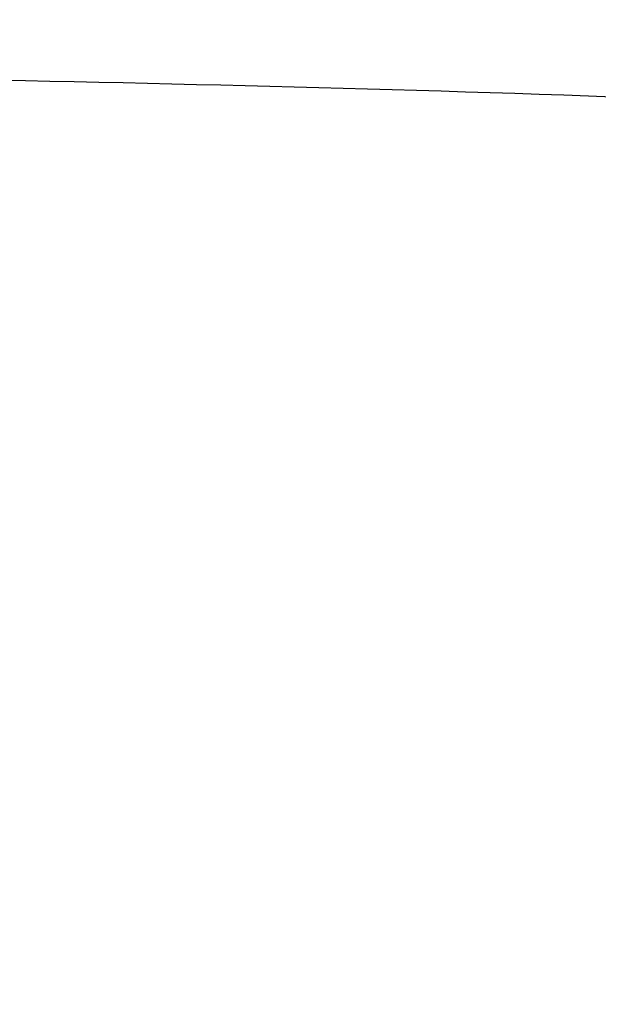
# Model space of a CAD drawing. Header units: millimetres. Extents: x -2489 to -2089, y -61 to 330.
# Tile 64 of 256: x -2478.7808 to -2478.7144, y 272.6702 to 272.7831. Entities that reach past the tile are written whole.
import ezdxf

# ---------------------------------------------------------------- set-up
doc = ezdxf.new("R2010")
doc.units = ezdxf.units.MM
doc.layers.get('0').update_dxf_attribs({"true_color": 0x000000})
doc.layers.add('Default', color=7, linetype='Continuous', true_color=0x000000)

msp = doc.modelspace()

# ---------------------------------------------------------------- linework, layer by layer
at = {"color": 164, "true_color": 0x1c1cb1}
msp.add_rational_spline([(-2478.847155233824, 20.89021109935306, 7.009725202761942), (-2478.847155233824, 9.243258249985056, 7.00972381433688), (-2478.847155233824, -2.403694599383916, 7.009722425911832), (-2478.847155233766, -2.455764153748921, 7.011043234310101), (-2478.847155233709, -2.507833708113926, 7.012364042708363), (-2478.847155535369, -2.559231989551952, 7.016278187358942), (-2478.84715583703, -2.610630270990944, 7.020192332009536), (-2478.847155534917, -2.661280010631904, 7.026639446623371), (-2478.847155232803, -2.711929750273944, 7.033086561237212), (-2478.847155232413, -2.761777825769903, 7.042001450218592), (-2478.847155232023, -2.811625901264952, 7.050916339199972), (-2478.84715553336, -2.860604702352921, 7.062236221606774), (-2478.847155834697, -2.909583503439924, 7.073556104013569), (-2478.847155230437, -2.957615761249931, 7.087210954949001), (-2478.847154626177, -3.005648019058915, 7.100865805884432), (-2478.847155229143, -3.052690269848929, 7.116802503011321), (-2478.84715583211, -3.099732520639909, 7.132739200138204), (-2478.847155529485, -3.145721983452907, 7.150890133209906), (-2478.84715522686, -3.191711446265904, 7.169041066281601), (-2478.847154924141, -3.236556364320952, 7.189338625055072), (-2478.847154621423, -3.281401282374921, 7.209636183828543), (-2478.847154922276, -3.325072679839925, 7.232017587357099), (-2478.847155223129, -3.36874407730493, 7.254398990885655), (-2478.847154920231, -3.4111550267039, 7.278801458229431), (-2478.847154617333, -3.453565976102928, 7.303203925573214), (-2478.847154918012, -3.494663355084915, 7.329562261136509), (-2478.847155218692, -3.535760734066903, 7.355920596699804), (-2478.847155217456, -3.5754721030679, 7.38417201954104), (-2478.847155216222, -3.615183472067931, 7.412423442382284), (-2478.847155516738, -3.653450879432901, 7.442505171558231), (-2478.847155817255, -3.691718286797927, 7.472586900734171), (-2478.847155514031, -3.728478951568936, 7.504433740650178), (-2478.847155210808, -3.765239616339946, 7.536280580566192), (-2478.847155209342, -3.800421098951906, 7.569824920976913), (-2478.847155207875, -3.835602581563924, 7.603369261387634), (-2478.847154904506, -3.869146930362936, 7.638555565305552), (-2478.847154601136, -3.902691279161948, 7.67374186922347), (-2478.847154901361, -3.934535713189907, 7.710495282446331), (-2478.847155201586, -3.966380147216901, 7.747248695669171), (-2478.847155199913, -3.996461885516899, 7.785518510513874), (-2478.84715519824, -4.026543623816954, 7.823788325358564), (-2478.847155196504, -4.054790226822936, 7.863502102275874), (-2478.847155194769, -4.083036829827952, 7.903215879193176), (-2478.847155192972, -4.109404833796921, 7.944308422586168), (-2478.847155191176, -4.135772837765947, 7.985400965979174), (-2478.847155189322, -4.160170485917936, 8.027814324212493), (-2478.847155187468, -4.184568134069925, 8.070227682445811), (-2478.84715518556, -4.206951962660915, 8.113891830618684), (-2478.847155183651, -4.229335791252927, 8.15755597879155), (-2478.84715518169, -4.249633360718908, 8.20241055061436), (-2478.847155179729, -4.269930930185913, 8.247265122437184), (-2478.84715517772, -4.288074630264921, 8.293244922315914), (-2478.84715517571, -4.306218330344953, 8.339224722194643), (-2478.847155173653, -4.322159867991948, 8.386269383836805), (-2478.847155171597, -4.33810140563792, 8.433314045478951), (-2478.847155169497, -4.351758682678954, 8.48135354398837), (-2478.847155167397, -4.365415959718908, 8.529393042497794), (-2478.847155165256, -4.37673102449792, 8.578367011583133), (-2478.847155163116, -4.388046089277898, 8.627340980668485), (-2478.847155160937, -4.396965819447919, 8.67718905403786), (-2478.847155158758, -4.40588554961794, 8.727037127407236), (-2478.847155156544, -4.412332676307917, 8.77768928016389), (-2478.84715515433, -4.418779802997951, 8.828341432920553), (-2478.847155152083, -4.422696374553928, 8.879734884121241), (-2478.847155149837, -4.426612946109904, 8.931128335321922), (-2478.84715514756, -4.427931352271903, 8.983202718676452), (-2478.847155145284, -4.429249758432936, 9.035277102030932), (-2478.847154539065, -4.429251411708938, 22.90396326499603), (-2478.847153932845, -4.429253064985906, 36.77264942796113), (-2478.847154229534, -4.425495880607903, 36.89030092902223), (-2478.847154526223, -4.421738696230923, 37.00795243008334), (-2478.847154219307, -4.410573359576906, 37.12428070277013), (-2478.84715391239, -4.399408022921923, 37.24060897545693), (-2478.847153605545, -4.381008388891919, 37.35530735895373), (-2478.8471532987, -4.362608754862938, 37.47000574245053), (-2478.847153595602, -4.337134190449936, 37.58277723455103), (-2478.847153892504, -4.311659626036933, 37.69554872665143), (-2478.847153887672, -4.279283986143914, 37.80608908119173), (-2478.84715388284, -4.24690834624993, 37.91662943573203), (-2478.847153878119, -4.207786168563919, 38.02463923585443), (-2478.847153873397, -4.168663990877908, 38.13264903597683), (-2478.847154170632, -4.122969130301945, 38.23782162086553), (-2478.847154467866, -4.077274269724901, 38.34299420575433), (-2478.847154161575, -4.025161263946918, 38.44503378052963), (-2478.847153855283, -3.973048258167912, 38.54707335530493), (-2478.847153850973, -3.914705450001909, 38.64567929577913), (-2478.847153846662, -3.856362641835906, 38.74428523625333), (-2478.847153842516, -3.791934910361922, 38.83914967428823), (-2478.847153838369, -3.727507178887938, 38.93401411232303), (-2478.847153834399, -3.657178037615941, 39.02484004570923), (-2478.847153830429, -3.586848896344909, 39.11566597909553), (-2478.847153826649, -3.510768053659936, 39.20215157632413), (-2478.847153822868, -3.434687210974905, 39.28863717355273), (-2478.847153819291, -3.353033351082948, 39.37047939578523), (-2478.847153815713, -3.271379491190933, 39.45232161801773), (-2478.847153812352, -3.184307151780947, 39.52921984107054), (-2478.847153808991, -3.097234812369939, 39.60611806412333), (-2478.847153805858, -3.004913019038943, 39.67777045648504), (-2478.847153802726, -2.912591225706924, 39.74942284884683), (-2478.847153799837, -2.815193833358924, 39.81552757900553), (-2478.847153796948, -2.717796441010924, 39.88163230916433), (-2478.847150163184, 134.2269080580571, 123.0124534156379), (-2478.847146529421, 271.1716125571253, 206.1432745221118), (-2478.847146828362, 271.2690099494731, 206.2093828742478), (-2478.847147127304, 271.3664073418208, 206.2754912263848), (-2478.847146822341, 271.4587243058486, 206.3471387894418), (-2478.847146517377, 271.5510412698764, 206.4187863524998), (-2478.847146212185, 271.6381184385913, 206.4956833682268), (-2478.847145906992, 271.7251956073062, 206.5725803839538), (-2478.847146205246, 271.8068446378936, 206.6544274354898), (-2478.8471465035, 271.8884936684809, 206.7362744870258), (-2478.84714649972, 271.96457934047, 206.8227576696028), (-2478.847146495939, 272.0406650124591, 206.9092408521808), (-2478.847146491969, 272.1109989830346, 207.0000655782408), (-2478.847146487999, 272.18133295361, 207.0908903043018), (-2478.847146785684, 272.2457558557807, 207.1857523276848), (-2478.847147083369, 272.3101787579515, 207.2806143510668), (-2478.847146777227, 272.3685263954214, 207.3792190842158), (-2478.847146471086, 272.4268740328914, 207.4778238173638), (-2478.847146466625, 272.4789773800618, 207.5798670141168), (-2478.847146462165, 272.5310807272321, 207.6819102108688), (-2478.847146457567, 272.576770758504, 207.7870876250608), (-2478.84714645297, 272.622460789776, 207.8922650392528), (-2478.847146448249, 272.6615877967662, 208.0002724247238), (-2478.847146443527, 272.7007148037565, 208.1082798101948), (-2478.847146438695, 272.7330952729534, 208.2188225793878), (-2478.847146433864, 272.7654757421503, 208.3293653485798), (-2478.847146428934, 272.7909454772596, 208.4421344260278), (-2478.847146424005, 272.8164152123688, 208.5549035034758), (-2478.847146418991, 272.8348148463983, 208.6696043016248), (-2478.847146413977, 272.8532144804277, 208.7843050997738), (-2478.847146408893, 272.8643798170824, 208.9006333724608), (-2478.847146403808, 272.875545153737, 209.0169616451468), (-2478.847146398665, 272.8793023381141, 209.1346131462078), (-2478.847146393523, 272.8830595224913, 209.2522646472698), (-2478.84714578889, 272.8830578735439, 223.0846366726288), (-2478.847145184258, 272.8830562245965, 236.9170086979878), (-2478.847145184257, 272.8830562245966, 245.4840198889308), (-2470.280133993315, 272.8830562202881, 245.4840198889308), (-2461.713122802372, 272.8830562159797, 245.4840198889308), (-2461.713122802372, 272.8830562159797, 236.9170086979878)], [1, 1, 1, 1, 1, 1, 1, 1, 1, 1, 1, 1, 1, 1, 1, 1, 1, 1, 1, 1, 1, 1, 1, 1, 1, 1, 1, 1, 1, 1, 1, 1, 1, 1, 1, 1, 1, 1, 1, 1, 1, 1, 1, 1, 1, 1, 1, 1, 1, 1, 1, 1, 1, 1, 1, 1, 1, 1, 1, 1, 1, 1, 1, 1, 1, 1, 1, 1, 1, 1, 1, 1, 1, 1, 1, 1, 1, 1, 1, 1, 1, 1, 1, 1, 1, 1, 1, 1, 1, 1, 1, 1, 1, 1, 1, 1, 1, 1, 1, 1, 1, 1, 1, 1, 1, 1, 1, 1, 1, 1, 1, 1, 1, 1, 1, 1, 1, 1, 1, 1, 1, 1, 1, 1, 1, 1, 1, 1, 1, 1, 1, 1, 1, 1, 1, 1, 1, 0.707106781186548, 1, 0.707106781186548, 1], degree=2, knots=[0, 0, 0, 1, 1, 2, 2, 3, 3, 4, 4, 5, 5, 6, 6, 7, 7, 8, 8, 9, 9, 10, 10, 11, 11, 12, 12, 13, 13, 14, 14, 15, 15, 16, 16, 17, 17, 18, 18, 19, 19, 20, 20, 21, 21, 22, 22, 23, 23, 24, 24, 25, 25, 26, 26, 27, 27, 28, 28, 29, 29, 30, 30, 31, 31, 32, 32, 33, 33, 34, 34, 35, 35, 36, 36, 37, 37, 38, 38, 39, 39, 40, 40, 41, 41, 42, 42, 43, 43, 44, 44, 45, 45, 46, 46, 47, 47, 48, 48, 49, 49, 50, 50, 51, 51, 52, 52, 53, 53, 54, 54, 55, 55, 56, 56, 57, 57, 58, 58, 59, 59, 60, 60, 61, 61, 62, 62, 63, 63, 64, 64, 65, 65, 66, 66, 67, 67, 68, 68, 81.4570297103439, 81.4570297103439, 94.9140594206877, 94.9140594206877, 94.9140594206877], dxfattribs=at)
at = {"layer": 'Default'}
for points, weights, knots in [([(-2478.245923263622, 274.8830562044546, 240.0706122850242), (-2480.105242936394, 274.8827745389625, 240.8067047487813), (-2480.105242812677, 272.8830560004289, 240.8067044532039), (-2480.105242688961, 270.8833375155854, 240.8067041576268), (-2478.245923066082, 270.8830562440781, 240.0706117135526)], [0.9999417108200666, 0.7071359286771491, 0.9999999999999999, 0.7071359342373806, 0.999941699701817], [6.283497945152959, 6.283497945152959, 6.283497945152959, 9.42477796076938, 9.42477796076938, 12.56605791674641, 12.56605791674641, 12.56605791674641]), ([(-2478.847145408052, 274.8830562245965, 236.9170089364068), (-2476.847145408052, 274.8830564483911, 236.9170088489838), (-2476.847145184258, 272.8830564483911, 236.9170086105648), (-2476.847144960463, 270.8830564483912, 236.9170083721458), (-2478.847144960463, 270.8830562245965, 236.9170084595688)], [1, 0.7071067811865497, 1, 0.7071067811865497, 1], [0, 0, 0, 4.000000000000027, 4.000000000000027, 8.000000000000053, 8.000000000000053, 8.000000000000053]), ([(-2476.847146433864, 272.7654757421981, 208.3293652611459), (-2476.847146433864, 272.7654758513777, 208.3293652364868), (-2476.847146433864, 272.7654759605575, 208.3293652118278), (-2476.847146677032, 274.7163365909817, 207.8887488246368), (-2478.847146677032, 274.7163363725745, 207.8887489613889)], [0.999999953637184, 0.9999999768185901, 1, 0.7071067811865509, 0.9999999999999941], [3.141592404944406, 3.141592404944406, 3.141592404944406, 3.14159265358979, 3.14159265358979, 6.283185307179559, 6.283185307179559, 6.283185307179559]), ([(-2476.847146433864, 272.7654757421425, 208.3293652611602), (-2476.847146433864, 272.7654758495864, 208.3293652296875), (-2476.847146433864, 272.7654759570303, 208.3293651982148), (-2476.847146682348, 274.6848267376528, 207.7671440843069), (-2478.847146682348, 274.6848265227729, 207.7671442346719)], [0.999999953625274, 0.9999999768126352, 1, 0.7071067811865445, 1.000000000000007], [3.141592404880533, 3.141592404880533, 3.141592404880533, 3.14159265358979, 3.14159265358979, 6.283185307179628, 6.283185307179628, 6.283185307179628]), ([(-2476.847146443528, 272.7007148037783, 208.1082797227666), (-2476.847146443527, 272.7007149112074, 208.1082796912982), (-2476.847146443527, 272.7007150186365, 208.1082796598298), (-2476.847146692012, 274.6200657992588, 207.5460585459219), (-2478.847146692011, 274.6200655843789, 207.5460586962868)], [0.9999999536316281, 0.9999999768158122, 1, 0.7071067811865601, 0.999999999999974], [3.141592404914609, 3.141592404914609, 3.141592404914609, 3.14159265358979, 3.14159265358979, 6.283185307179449, 6.283185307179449, 6.283185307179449]), ([(-2476.847146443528, 272.7007148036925, 208.1082797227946), (-2476.847146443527, 272.7007149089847, 208.1082796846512), (-2476.847146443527, 272.7007150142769, 208.1082796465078), (-2476.847146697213, 274.5811302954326, 207.4270760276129), (-2478.847146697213, 274.5811300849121, 207.4270761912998)], [0.999999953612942, 0.9999999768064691, 1, 0.7071067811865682, 0.9999999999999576], [3.141592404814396, 3.141592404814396, 3.141592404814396, 3.14159265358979, 3.14159265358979, 6.283185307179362, 6.283185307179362, 6.283185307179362]), ([(-2476.847146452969, 272.6224607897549, 207.8922649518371), (-2476.847146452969, 272.6224608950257, 207.8922649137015), (-2476.84714645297, 272.6224610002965, 207.8922648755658), (-2476.847146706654, 274.5028762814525, 207.2110612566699), (-2478.847146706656, 274.5028760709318, 207.2110614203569)], [0.9999999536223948, 0.9999999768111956, 1, 0.7071067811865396, 1.000000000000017], [3.141592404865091, 3.141592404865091, 3.141592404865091, 3.14159265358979, 3.14159265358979, 6.28318530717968, 6.28318530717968, 6.28318530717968]), ([(-2476.84714645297, 272.6224607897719, 207.8922649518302), (-2476.84714645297, 272.6224608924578, 207.8922649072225), (-2476.84714645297, 272.6224609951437, 207.8922648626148), (-2476.847146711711, 274.4568515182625, 207.0953888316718), (-2478.847146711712, 274.4568513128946, 207.0953890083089)], [0.999999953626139, 0.9999999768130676, 1, 0.707106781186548, 1], [3.141592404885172, 3.141592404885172, 3.141592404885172, 3.14159265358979, 3.14159265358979, 6.28318530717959, 6.28318530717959, 6.28318530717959]), ([(-2476.847146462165, 272.5310807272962, 207.6819101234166), (-2476.847146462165, 272.531080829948, 207.6819100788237), (-2476.847146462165, 272.5310809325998, 207.6819100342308), (-2476.847146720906, 274.3654714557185, 206.8850340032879), (-2478.847146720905, 274.3654712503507, 206.8850341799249)], [0.999999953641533, 0.9999999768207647, 1, 0.7071067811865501, 0.9999999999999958], [3.14159240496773, 3.14159240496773, 3.14159240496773, 3.14159265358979, 3.14159265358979, 6.283185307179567, 6.283185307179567, 6.283185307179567]), ([(-2476.847146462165, 272.5310807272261, 207.6819101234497), (-2476.847146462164, 272.531080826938, 207.6819100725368), (-2476.847146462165, 272.5310809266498, 207.6819100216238), (-2476.847146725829, 274.3123184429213, 206.7724085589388), (-2478.84714672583, 274.3123182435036, 206.7724087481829)], [0.9999999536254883, 0.9999999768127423, 1, 0.7071067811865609, 0.9999999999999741], [3.141592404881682, 3.141592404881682, 3.141592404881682, 3.14159265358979, 3.14159265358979, 6.283185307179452, 6.283185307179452, 6.283185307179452]), ([(-2476.847146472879, 272.4267985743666, 207.4778622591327), (-2476.84714647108, 272.426836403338, 207.4778429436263), (-2476.847146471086, 272.4268742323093, 207.4778236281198), (-2476.847146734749, 274.2081117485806, 206.5683221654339), (-2478.847146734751, 274.2081115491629, 206.5683223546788)], [0.9999824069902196, 0.9999912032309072, 1, 0.7071067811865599, 0.9999999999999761], [3.141498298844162, 3.141498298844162, 3.141498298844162, 3.14159265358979, 3.14159265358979, 6.283185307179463, 6.283185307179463, 6.283185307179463]), ([(-2476.847146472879, 272.4267985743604, 207.477862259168), (-2476.847146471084, 272.4268351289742, 207.4778406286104), (-2476.847146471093, 272.4268716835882, 207.4778189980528), (-2476.847146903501, 274.1481035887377, 206.4593099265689), (-2478.847146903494, 274.1481059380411, 206.4593147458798)], [0.999982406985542, 0.9999912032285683, 1, 0.7071067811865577, 0.9999999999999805], [3.141498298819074, 3.141498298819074, 3.141498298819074, 3.14159265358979, 3.14159265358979, 6.283185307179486, 6.283185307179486, 6.283185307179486]), ([(-2476.847146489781, 272.1812661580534, 207.0909419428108), (-2476.847146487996, 272.1813011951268, 207.0909181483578), (-2476.847146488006, 272.1813362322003, 207.0908943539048), (-2476.847146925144, 273.8358642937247, 205.9672676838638), (-2478.847146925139, 273.8358610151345, 205.9672636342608)], [0.9999824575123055, 0.9999912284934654, 1, 0.7071067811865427, 1.000000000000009], [3.141498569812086, 3.141498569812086, 3.141498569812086, 3.14159265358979, 3.14159265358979, 6.283185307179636, 6.283185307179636, 6.283185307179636]), ([(-2476.847146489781, 272.1812661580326, 207.09094194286), (-2476.847146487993, 272.1812996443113, 207.090916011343), (-2476.847146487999, 272.1813331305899, 207.0908900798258), (-2476.847146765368, 273.7626283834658, 205.8663471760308), (-2478.847146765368, 273.762628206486, 205.8663474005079)], [0.9999824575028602, 0.9999912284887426, 1, 0.7071067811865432, 1.000000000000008], [3.141498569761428, 3.141498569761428, 3.141498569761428, 3.14159265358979, 3.14159265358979, 6.283185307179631, 6.283185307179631, 6.283185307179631]), ([(-2476.847146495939, 272.0406650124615, 206.9092407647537), (-2476.847146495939, 272.0406651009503, 206.9092406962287), (-2476.847146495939, 272.0406651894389, 206.9092406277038), (-2476.847146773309, 273.6219604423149, 205.6846977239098), (-2478.847146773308, 273.6219602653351, 205.6846979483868)], [0.9999999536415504, 0.9999999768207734, 1, 0.7071067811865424, 1.000000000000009], [3.141592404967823, 3.141592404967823, 3.141592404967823, 3.14159265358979, 3.14159265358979, 6.28318530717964, 6.28318530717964, 6.28318530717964]), ([(-2476.847146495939, 272.0406650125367, 206.909240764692), (-2476.847146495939, 272.0406650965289, 206.9092406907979), (-2476.847146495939, 272.040665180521, 206.9092406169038), (-2476.847146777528, 273.5422603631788, 205.5881759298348), (-2478.847146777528, 273.542260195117, 205.5881761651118)], [0.9999999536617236, 0.99999997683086, 1, 0.7071067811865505, 0.9999999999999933], [3.141592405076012, 3.141592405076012, 3.141592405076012, 3.14159265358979, 3.14159265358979, 6.283185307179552, 6.283185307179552, 6.283185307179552]), ([(-2476.847145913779, 271.7250826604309, 206.5727003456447), (-2476.847145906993, 271.7251409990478, 206.5726421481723), (-2476.847145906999, 271.7251993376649, 206.5725839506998), (-2476.847146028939, 273.1411247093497, 205.1600842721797), (-2478.847146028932, 273.1411209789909, 205.1600807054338)], [0.9999658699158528, 0.9999829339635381, 1, 0.707106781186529, 1.000000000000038], [3.141409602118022, 3.141409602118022, 3.141409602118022, 3.14159265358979, 3.14159265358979, 6.283185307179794, 6.283185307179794, 6.283185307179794]), ([(-2476.847145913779, 271.7250826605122, 206.5727003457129), (-2476.847145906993, 271.7251372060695, 206.5726385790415), (-2476.847145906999, 271.7251917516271, 206.5725768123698), (-2476.847146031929, 273.0490565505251, 205.0734497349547), (-2478.847146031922, 273.0490604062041, 205.0734533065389)], [0.9999658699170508, 0.9999829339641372, 1, 0.7071067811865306, 1.000000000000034], [3.141409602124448, 3.141409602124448, 3.141409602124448, 3.14159265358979, 3.14159265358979, 6.283185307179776, 6.283185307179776, 6.283185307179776])]:
    msp.add_rational_spline(points, weights, degree=2, knots=knots, dxfattribs=at)
for points, knots in [([(-2478.847146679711, 274.7024919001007, 207.8274515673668), (-2478.681780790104, 274.7025449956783, 207.8274378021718), (-2478.429696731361, 274.6720228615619, 207.8353465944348), (-2478.104369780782, 274.5700070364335, 207.8617806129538), (-2477.863174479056, 274.4586046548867, 207.8906468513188), (-2477.635539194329, 274.3141903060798, 207.9280670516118), (-2477.428463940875, 274.1394604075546, 207.9733425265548), (-2477.24805660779, 273.9389047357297, 208.0253098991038), (-2477.098951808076, 273.7184393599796, 208.0824362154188), (-2476.983932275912, 273.48484361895, 208.1429648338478), (-2476.878602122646, 273.1697615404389, 208.2246079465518), (-2476.847092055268, 272.9256291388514, 208.2878667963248), (-2476.847146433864, 272.7654759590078, 208.3293652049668)], [-3.15145030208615, -3.15145030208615, -3.15145030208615, -3.15145030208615, -2.653868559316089, -2.392874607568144, -2.124747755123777, -1.851641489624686, -1.575967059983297, -1.300274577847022, -1.027116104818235, -0.7589083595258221, -0.4978127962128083, 0, 0, 0, 0]), ([(-2478.847146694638, 274.6024606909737, 207.4859578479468), (-2478.681780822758, 274.6025128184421, 207.4859407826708), (-2478.429696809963, 274.5725464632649, 207.4957468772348), (-2478.104369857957, 274.4723882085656, 207.5285223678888), (-2477.863174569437, 274.3630143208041, 207.5643135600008), (-2477.635539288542, 274.2212295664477, 207.6107107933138), (-2477.428464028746, 274.0496812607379, 207.6668477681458), (-2477.24805668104, 273.8527774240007, 207.7312820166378), (-2477.098951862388, 273.6363264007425, 207.8021128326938), (-2476.983932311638, 273.4069840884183, 207.8771621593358), (-2476.878602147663, 273.097639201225, 207.9783913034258), (-2476.847092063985, 272.8579520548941, 208.0568258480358), (-2476.847146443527, 272.7007150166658, 208.1082796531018)], [-3.151444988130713, -3.151444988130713, -3.151444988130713, -3.151444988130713, -2.653863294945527, -2.392869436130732, -2.124742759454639, -1.851636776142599, -1.575962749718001, -1.300270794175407, -1.027112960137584, -0.7589059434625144, -0.4978111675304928, 0, 0, 0, 0]), ([(-2478.847146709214, 274.4816646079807, 207.1525086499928), (-2478.681780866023, 274.4817155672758, 207.1524883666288), (-2478.429696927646, 274.4524195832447, 207.1641448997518), (-2478.10436997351, 274.3545018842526, 207.2031052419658), (-2477.863174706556, 274.2475747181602, 207.2456503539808), (-2477.635539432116, 274.1089617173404, 207.3008029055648), (-2477.428464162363, 273.9412509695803, 207.3675331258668), (-2477.248056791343, 273.7487518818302, 207.4441263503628), (-2477.098951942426, 273.5371428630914, 207.5283232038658), (-2476.983932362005, 273.3129309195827, 207.6175346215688), (-2476.878602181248, 273.0105060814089, 207.7378660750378), (-2476.847092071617, 272.7761806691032, 207.8311015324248), (-2476.84714645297, 272.6224609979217, 207.8922648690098)], [-3.151436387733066, -3.151436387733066, -3.151436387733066, -3.151436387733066, -2.653854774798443, -2.392861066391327, -2.124734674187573, -1.851629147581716, -1.575955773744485, -1.300264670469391, -1.027107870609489, -0.7589020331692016, -0.4978085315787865, 0, 0, 0, 0]), ([(-2478.847146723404, 274.3406488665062, 206.8278936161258), (-2478.681780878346, 274.3406984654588, 206.8278702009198), (-2478.429696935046, 274.3121846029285, 206.8413271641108), (-2478.104369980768, 274.2168810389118, 206.8863051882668), (-2477.863174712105, 274.1128085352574, 206.9354216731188), (-2477.635539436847, 273.9778961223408, 206.9990928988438), (-2477.428464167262, 273.8146627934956, 207.0761300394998), (-2477.248056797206, 273.6273029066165, 207.1645535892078), (-2477.098951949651, 273.421343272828, 207.2617551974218), (-2476.983932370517, 273.2031171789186, 207.3647459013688), (-2476.878602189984, 272.9087662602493, 207.5036633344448), (-2476.84709208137, 272.6806967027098, 207.6112996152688), (-2476.847146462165, 272.5310809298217, 207.6819100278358)], [-3.151436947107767, -3.151436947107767, -3.151436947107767, -3.151436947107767, -2.65385532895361, -2.392861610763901, -2.124735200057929, -1.851629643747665, -1.575956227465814, -1.300265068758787, -1.027108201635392, -0.7589022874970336, -0.497808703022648, 0, 0, 0, 0]), ([(-2478.847146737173, 274.1798050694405, 206.5128847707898), (-2478.681780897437, 274.1798530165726, 206.5128581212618), (-2478.429696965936, 274.152231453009, 206.5280626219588), (-2478.104370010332, 274.0599105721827, 206.5788821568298), (-2477.863174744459, 273.9590952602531, 206.6343777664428), (-2477.635539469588, 273.8284052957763, 206.7063185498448), (-2477.428464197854, 273.6702808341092, 206.7933612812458), (-2477.248056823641, 273.488784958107, 206.8932693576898), (-2477.098951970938, 273.2892714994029, 207.0030956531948), (-2476.983932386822, 273.0778755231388, 207.1194629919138), (-2476.878602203, 272.7927373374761, 207.2764233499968), (-2476.847092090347, 272.5718060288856, 207.3980397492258), (-2476.847146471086, 272.4268730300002, 207.4778212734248)], [-3.151435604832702, -3.151435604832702, -3.151435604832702, -3.151435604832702, -2.65385400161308, -2.392860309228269, -2.124733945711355, -1.851628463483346, -1.5759551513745, -1.300264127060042, -1.02710742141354, -0.7589016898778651, -0.4978083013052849, 0, 0, 0, 0]), ([(-2478.847147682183, 273.999695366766, 206.2085079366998), (-2478.681781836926, 273.999741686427, 206.2084785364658), (-2478.42969789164, 273.9731195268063, 206.2253719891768), (-2478.104370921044, 273.8841386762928, 206.2818360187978), (-2477.863175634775, 273.7869706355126, 206.3434953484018), (-2477.635540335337, 273.6610086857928, 206.4234262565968), (-2477.428465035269, 273.5086047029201, 206.5201363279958), (-2477.248057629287, 273.3336747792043, 206.6311405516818), (-2477.098952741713, 273.1413790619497, 206.7531644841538), (-2476.9839331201, 272.9376306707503, 206.8824558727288), (-2476.878602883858, 272.6628077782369, 207.0568485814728), (-2476.847092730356, 272.4498689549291, 207.1919718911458), (-2476.847147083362, 272.310179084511, 207.2806140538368)], [-3.151436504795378, -3.151436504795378, -3.151436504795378, -3.151436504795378, -2.653854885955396, -2.392861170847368, -2.124734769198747, -1.851629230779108, -1.575955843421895, -1.300264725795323, -1.027107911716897, -0.7589020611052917, -0.4978085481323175, 0, 0, 0, 0]), ([(-2478.847146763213, 273.8008182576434, 205.9156635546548), (-2478.681780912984, 273.8008627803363, 205.9156315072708), (-2478.429696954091, 273.7753443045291, 205.9341501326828), (-2478.104369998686, 273.6900519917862, 205.9960455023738), (-2477.863174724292, 273.5969117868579, 206.0636357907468), (-2477.635539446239, 273.4761711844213, 206.1512550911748), (-2477.428464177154, 273.3300845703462, 206.2572674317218), (-2477.248056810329, 273.1624057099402, 206.3789487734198), (-2477.098951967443, 272.978080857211, 206.5127097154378), (-2476.983932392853, 272.7827780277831, 206.6544370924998), (-2476.87860221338, 272.519346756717, 206.8456038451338), (-2476.847092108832, 272.3152343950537, 206.9937239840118), (-2476.847146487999, 272.181334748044, 207.0908921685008)], [-3.151438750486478, -3.151438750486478, -3.151438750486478, -3.151438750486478, -2.65385711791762, -2.392863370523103, -2.124736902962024, -1.85163125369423, -1.575957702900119, -1.300266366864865, -1.027109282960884, -0.7589031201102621, -0.4978092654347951, 0, 0, 0, 0]), ([(-2478.847146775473, 273.5836212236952, 205.6351893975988), (-2478.681780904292, 273.5836635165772, 205.6351544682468), (-2478.429696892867, 273.5593507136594, 205.6552300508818), (-2478.104369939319, 273.4780886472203, 205.7223298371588), (-2477.863174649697, 273.3893495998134, 205.7956035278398), (-2477.63553936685, 273.2743144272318, 205.8905904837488), (-2477.428464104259, 273.1351309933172, 206.0055171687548), (-2477.248056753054, 272.9753756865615, 206.1374304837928), (-2477.098951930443, 272.7997610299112, 206.2824391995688), (-2476.983932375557, 272.6136871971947, 206.4360842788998), (-2476.87860220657, 272.3627043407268, 206.6433261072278), (-2476.847092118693, 272.1682373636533, 206.8039015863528), (-2476.847146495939, 272.0406651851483, 206.9092406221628)], [-3.151444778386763, -3.151444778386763, -3.151444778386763, -3.151444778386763, -2.653863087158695, -2.392869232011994, -2.124742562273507, -1.85163659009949, -1.575962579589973, -1.300270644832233, -1.027112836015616, -0.7589058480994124, -0.4978111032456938, 0, 0, 0, 0]), ([(-2478.847146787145, 273.3486867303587, 205.3681498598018), (-2478.681780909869, 273.3487268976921, 205.3681125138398), (-2478.429696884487, 273.3257184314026, 205.3896706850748), (-2478.104369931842, 273.2488154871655, 205.4617252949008), (-2477.863174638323, 273.1648365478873, 205.5404095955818), (-2477.635539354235, 273.0559719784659, 205.6424104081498), (-2477.428464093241, 272.9242544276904, 205.7658232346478), (-2477.248056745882, 272.7730684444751, 205.9074769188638), (-2477.098951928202, 272.6068737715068, 206.0631929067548), (-2476.983932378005, 272.4307809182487, 206.2281829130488), (-2476.87860221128, 272.193260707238, 206.4507271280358), (-2476.847092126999, 272.0092248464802, 206.6231591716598), (-2476.8471465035, 271.8884955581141, 206.7362762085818)], [-3.151446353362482, -3.151446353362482, -3.151446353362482, -3.151446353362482, -2.653864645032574, -2.392870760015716, -2.124744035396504, -1.851637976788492, -1.575963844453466, -1.300271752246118, -1.027113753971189, -0.7589065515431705, -0.4978115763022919, 0, 0, 0, 0]), ([(-2478.847145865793, 273.0964601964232, 205.1153116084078), (-2478.681779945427, 273.0964977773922, 205.1152716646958), (-2478.429695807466, 273.0748903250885, 205.1382343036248), (-2478.104368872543, 273.0026706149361, 205.2149835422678), (-2477.863173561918, 272.9238059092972, 205.2987945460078), (-2477.635538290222, 272.8215711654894, 205.4074413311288), (-2477.428463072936, 272.6978752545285, 205.5388953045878), (-2477.248055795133, 272.5558966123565, 205.6897786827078), (-2477.09895106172, 272.3998233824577, 205.8556406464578), (-2476.983931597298, 272.2344548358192, 206.0313809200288), (-2476.878601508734, 272.0113999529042, 206.2684255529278), (-2476.847091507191, 271.8385722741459, 206.4520927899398), (-2476.847145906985, 271.7251956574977, 206.5725802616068)], [-3.151460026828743, -3.151460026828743, -3.151460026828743, -3.151460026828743, -2.653878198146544, -2.392884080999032, -2.124756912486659, -1.851650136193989, -1.575974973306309, -1.300281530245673, -1.027121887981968, -0.7589128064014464, -0.4978157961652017, 0, 0, 0, 0]), ([(-2476.847146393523, 272.883059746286, 209.2522645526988), (-2476.847091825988, 272.7176971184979, 209.2549042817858), (-2476.878603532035, 272.4656215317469, 209.2589282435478), (-2476.983934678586, 272.1402943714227, 209.2641215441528), (-2477.098956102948, 271.8991015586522, 209.2679717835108), (-2477.24806283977, 271.6714670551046, 209.2716055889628), (-2477.428471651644, 271.4643907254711, 209.2749112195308), (-2477.635547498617, 271.2839808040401, 209.2777911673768), (-2477.863182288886, 271.1348726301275, 209.2801714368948), (-2478.104376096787, 271.0198497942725, 209.2820075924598), (-2478.429703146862, 270.9145178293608, 209.2836890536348), (-2478.681782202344, 270.8830048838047, 209.2841921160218), (-2478.847146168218, 270.8830595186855, 209.2841912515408)], [0, 0, 0, 0, 0.4976360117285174, 0.7586461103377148, 1.026774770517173, 1.29986388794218, 1.575499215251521, 1.851129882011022, 2.124205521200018, 2.39231329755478, 2.653297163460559, 3.150873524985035, 3.150873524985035, 3.150873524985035, 3.150873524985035]), ([(-2476.847146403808, 272.8755453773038, 209.0169615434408), (-2476.847091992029, 272.7104373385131, 209.0275107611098), (-2476.878601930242, 272.4587519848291, 209.0435916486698), (-2476.983931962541, 272.1339216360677, 209.0643459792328), (-2477.098951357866, 271.8930987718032, 209.0797328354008), (-2477.248056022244, 271.6658124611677, 209.0942548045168), (-2477.428463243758, 271.459051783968, 209.1074653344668), (-2477.635538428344, 271.2789158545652, 209.1189747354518), (-2477.863173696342, 271.1300333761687, 209.1284872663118), (-2478.104369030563, 271.0151842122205, 209.1358253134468), (-2478.429695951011, 270.9100120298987, 209.1425450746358), (-2478.681780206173, 270.8785454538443, 209.1445555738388), (-2478.847146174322, 270.87860016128, 209.1445520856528)], [0, 0, 0, 0, 0.4978200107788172, 0.7589190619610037, 1.027130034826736, 1.300291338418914, 1.57598615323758, 1.85166236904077, 2.124769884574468, 2.39289751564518, 2.653891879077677, 3.151473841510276, 3.151473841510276, 3.151473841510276, 3.151473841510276]), ([(-2476.847146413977, 272.8532147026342, 208.7843049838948), (-2476.84709199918, 272.6891112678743, 208.8053212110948), (-2476.878601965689, 272.4389572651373, 208.8373576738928), (-2476.98393201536, 272.1161034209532, 208.8787045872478), (-2477.098951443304, 271.8767458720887, 208.9093583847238), (-2477.24805614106, 271.6508425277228, 208.9382891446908), (-2477.428463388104, 271.4453399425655, 208.9646072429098), (-2477.635538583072, 271.2663001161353, 208.9875363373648), (-2477.863173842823, 271.1183235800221, 209.0064872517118), (-2478.104369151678, 271.0041732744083, 209.0211061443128), (-2478.429696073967, 270.8996410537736, 209.0344932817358), (-2478.681780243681, 270.868365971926, 209.0384985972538), (-2478.847146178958, 270.868420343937, 209.0384916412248)], [0, 0, 0, 0, 0.4978169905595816, 0.7589145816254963, 1.02712420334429, 1.300284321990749, 1.575978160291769, 1.851653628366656, 2.124760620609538, 2.392887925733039, 2.653882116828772, 3.151463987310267, 3.151463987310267, 3.151463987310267, 3.151463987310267]), ([(-2478.847146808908, 272.8273719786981, 204.8776823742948), (-2478.681780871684, 272.8274066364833, 204.8776398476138), (-2478.429696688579, 272.8072945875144, 204.9019230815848), (-2478.104369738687, 272.7400740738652, 204.9830870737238), (-2477.863174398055, 272.666668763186, 205.0717192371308), (-2477.63553909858, 272.571511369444, 205.1866159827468), (-2477.428463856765, 272.4563786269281, 205.3256320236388), (-2477.248056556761, 272.3242289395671, 205.4851952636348), (-2477.098951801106, 272.1789605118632, 205.6605988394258), (-2476.983932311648, 272.0250403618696, 205.8464490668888), (-2476.878602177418, 271.8174275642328, 206.0971304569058), (-2476.847092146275, 271.6565648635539, 206.2913638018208), (-2476.847146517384, 271.5510374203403, 206.4187827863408)], [-3.151464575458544, -3.151464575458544, -3.151464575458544, -3.151464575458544, -2.653882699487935, -2.392888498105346, -2.124761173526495, -1.851654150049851, -1.575978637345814, -1.300284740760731, -1.027124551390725, -0.7589148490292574, -0.4978171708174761, 0, 0, 0, 0]), ([(-2476.847146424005, 272.8164154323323, 208.5549033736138), (-2476.847092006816, 272.6539683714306, 208.5862453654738), (-2476.878601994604, 272.4063392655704, 208.6340220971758), (-2476.983932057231, 272.0867441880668, 208.6956837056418), (-2477.098951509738, 271.8498026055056, 208.7413984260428), (-2477.248056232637, 271.6261794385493, 208.7845435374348), (-2477.428463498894, 271.4227511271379, 208.8237923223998), (-2477.635538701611, 271.2455184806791, 208.8579870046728), (-2477.863173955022, 271.0990355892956, 208.8862489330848), (-2478.104369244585, 270.9860374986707, 208.9080504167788), (-2478.429696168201, 270.8825604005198, 208.9280149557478), (-2478.681780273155, 270.8516010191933, 208.9339881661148), (-2478.847146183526, 270.8516548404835, 208.9339777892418)], [0, 0, 0, 0, 0.4978147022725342, 0.7589111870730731, 1.027119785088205, 1.3002790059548, 1.575972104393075, 1.85164700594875, 2.124753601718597, 2.392880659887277, 2.653874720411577, 3.151456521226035, 3.151456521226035, 3.151456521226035, 3.151456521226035]), ([(-2476.847146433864, 272.7654759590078, 208.3293652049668), (-2476.847092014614, 272.6053227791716, 208.3708636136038), (-2476.878602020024, 272.3611903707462, 208.4341224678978), (-2476.983932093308, 272.0461082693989, 208.5157655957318), (-2477.098951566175, 271.8125125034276, 208.5762942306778), (-2477.248056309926, 271.5920470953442, 208.6334205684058), (-2477.4284635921, 271.3914913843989, 208.6853879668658), (-2477.635538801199, 271.216761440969, 208.7306634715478), (-2477.863174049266, 271.072347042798, 208.7680837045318), (-2478.104369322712, 270.9609446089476, 208.7969499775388), (-2478.42969624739, 270.8589287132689, 208.8233840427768), (-2478.681780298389, 270.8284065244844, 208.8312928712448), (-2478.847146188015, 270.8284595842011, 208.8312791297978)], [0, 0, 0, 0, 0.4978127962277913, 0.7589083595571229, 1.027116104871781, 1.30027457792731, 1.575967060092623, 1.851641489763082, 2.124747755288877, 2.392874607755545, 2.65386855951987, 3.151450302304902, 3.151450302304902, 3.151450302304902, 3.151450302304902]), ([(-2476.847146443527, 272.7007150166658, 208.1082796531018), (-2476.847092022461, 272.543477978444, 208.1597334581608), (-2476.878602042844, 272.3037908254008, 208.2381680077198), (-2476.983932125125, 271.9944459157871, 208.3393971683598), (-2477.098951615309, 271.7651035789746, 208.4144465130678), (-2477.248056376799, 271.5486525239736, 208.4852773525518), (-2477.428463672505, 271.3517486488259, 208.5497116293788), (-2477.635538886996, 271.1802002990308, 208.6058486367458), (-2477.863174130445, 271.0384154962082, 208.6522459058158), (-2478.104369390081, 270.9290415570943, 208.6880371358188), (-2478.429696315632, 270.8288832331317, 208.7208126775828), (-2478.681780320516, 270.7989168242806, 208.7306188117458), (-2478.847146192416, 270.7989689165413, 208.7306017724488)], [0, 0, 0, 0, 0.4978111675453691, 0.7589059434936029, 1.02711296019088, 1.300270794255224, 1.575962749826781, 1.851636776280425, 2.124742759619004, 2.392869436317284, 2.653863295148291, 3.151444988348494, 3.151444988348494, 3.151444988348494, 3.151444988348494])]:
    msp.add_open_spline(points, degree=3, knots=knots, dxfattribs=at)
for points, weights in [([(-2476.847147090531, 272.3103216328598, 207.2805235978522), (-2476.84731625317, 274.0314083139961, 206.2621004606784), (-2478.847147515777, 274.0314106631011, 206.2621052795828)], [0.9999650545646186, 0.7071242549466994, 1.000000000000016]), ([(-2476.847147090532, 272.3103216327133, 207.2805235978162), (-2476.847316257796, 273.9647100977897, 206.1569917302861), (-2478.847147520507, 273.964706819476, 206.1569876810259)], [0.9999650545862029, 0.7071242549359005, 1.000000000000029]), ([(-2476.84714650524, 271.8885562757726, 206.7362193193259), (-2476.847229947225, 273.3900890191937, 205.4152095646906), (-2478.847146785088, 273.3900888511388, 205.4152097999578)], [0.9999827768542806, 0.707115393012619, 0.999999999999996]), ([(-2476.84714650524, 271.8885562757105, 206.7362193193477), (-2476.847229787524, 273.3044227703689, 205.3237783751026), (-2478.847146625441, 273.3044190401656, 205.3237748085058)], [0.9999827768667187, 0.707115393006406, 0.9999999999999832]), ([(-2476.847146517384, 271.5510375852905, 206.418782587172), (-2476.84714690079, 272.8749022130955, 204.9196557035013), (-2478.847146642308, 272.8749060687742, 204.9196592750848)], [0.999999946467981, 0.707106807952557, 1.000000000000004]), ([(-2476.847146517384, 271.5510375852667, 206.4187825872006), (-2476.847147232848, 272.7772702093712, 204.8387976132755), (-2478.847146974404, 272.7772740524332, 204.8388011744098)], [0.9999999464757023, 0.7071068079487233, 0.9999999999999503])]:
    msp.add_rational_spline(points, weights, degree=2, dxfattribs=at)

doc.saveas('drawing.dxf')
